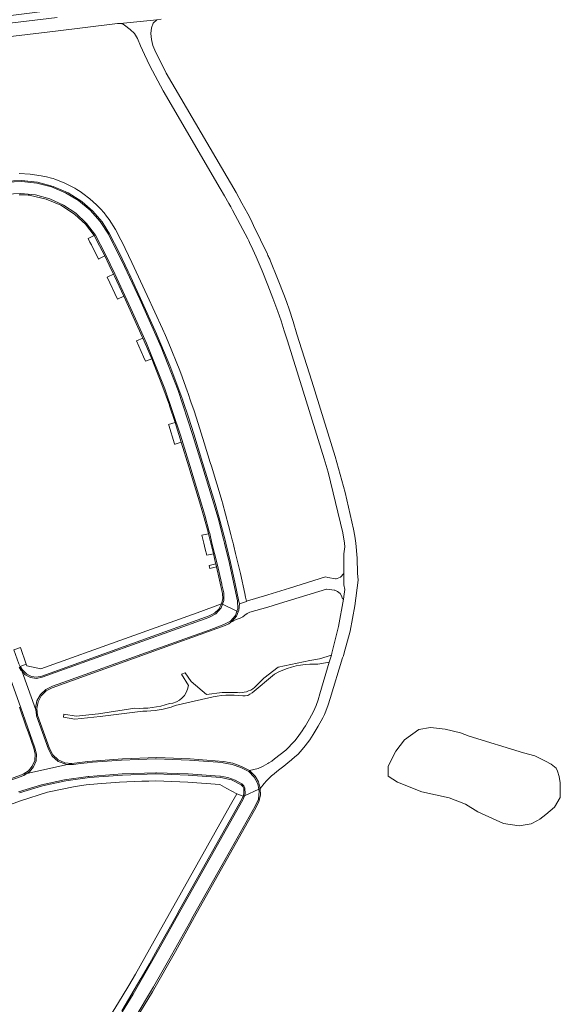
# Model space of a CAD drawing. Header units: metres. Extents: x 166325 to 190320, y 381923 to 404576.
# Tile 149 of 256: x 167931 to 168081, y 387372 to 387645. Entities that reach past the tile are written whole.
import ezdxf

# ---------------------------------------------------------------- set-up
doc = ezdxf.new("R2010")
doc.units = ezdxf.units.M
for name, color, linetype, lineweight in [('B-WE-OG-WATER_MEER-GV', 8, 'Continuous', 18), ('B-WE-VH-VERHARDING_ASFALT-GV', 8, 'Continuous', 18), ('B-WE-VH-VERHARDING_BETONSTRAATSTEEN-GV', 8, 'Continuous', 18), ('B-WE-VH-VERHARDING_FUNDERING_ZAND-GV', 8, 'Continuous', 18)]:
    doc.layers.add(name, color=color, linetype=linetype, lineweight=lineweight)

msp = doc.modelspace()

# ---------------------------------------------------------------- linework, layer by layer
at = {"layer": 'B-WE-OG-WATER_MEER-GV', "flags": 128}
msp.add_lwpolyline([(168080.476, 387436.63), (168080.12, 387437.478), (168078.65, 387438.632), (168077.114, 387439.415), (168074.118, 387440.889), (168071.047, 387441.788), (168055.869, 387446.351), (168053.518, 387447.325), (168049.278, 387448.344), (168045.126, 387448.818), (168041.962, 387448.263), (168037.971, 387445.411), (168035.566, 387442.255), (168033.373, 387438.066), (168033.415, 387435.32), (168036.025, 387433.656), (168042.78, 387430.971), (168050.354, 387429.273), (168054.931, 387427.535), (168058.33, 387425.387), (168065.469, 387422.157), (168069.799, 387421.461), (168073.147, 387422.077), (168074.85, 387422.952), (168075.562, 387423.318), (168077.208, 387424.676), (168079.612, 387426.714), (168081.179, 387429.379), (168081.179, 387432.044), (168081.232, 387433.455), (168080.918, 387435.205)], close=True, dxfattribs=at)
at = {"layer": 'B-WE-VH-VERHARDING_ASFALT-GV', "flags": 128}
for points in [[(167824.731, 387648.882), (167843.288, 387642.684), (167851.949, 387640.083), (167859.107, 387638.233), (167859.573, 387637.978), (167863.6, 387637.127), (167863.933, 387637.23), (167868.267, 387636.685), (167875.461, 387636.048), (167883.699, 387635.908), (167892.996, 387636.601), (167904.8, 387637.85), (167921.45, 387639.844), (167940.995, 387642.162), (167958.259, 387644.217), (167958.975, 387644.287), (167969.142, 387645.265), (167970.345, 387645.502)], [(167941.43, 387645.889), (167922.04, 387643.578), (167904.717, 387641.555), (167893.554, 387640.343), (167885.365, 387639.667), (167880.493, 387639.601), (167879.93, 387639.82), (167877.218, 387639.926), (167870.982, 387640.373), (167870.418, 387640.175), (167869.049, 387640.276), (167861.003, 387641.571), (167852.082, 387643.74), (167844.285, 387646.201)]]:
    msp.add_lwpolyline(points, dxfattribs=at)
msp.add_lwpolyline([(167992.788, 387594.394), (167991.145, 387597.316), (167971.75, 387630.442), (167968.569, 387636.812), (167968.074, 387638.17), (167967.641, 387639.82), (167967.52, 387641.506), (167967.633, 387643.062), (167968.157, 387644.361), (167969.142, 387645.265), (167958.975, 387644.287), (167959.742, 387644.097), (167960.19, 387643.765), (167961.763, 387642.597), (167962.923, 387641.456), (167963.738, 387640.075), (167964.568, 387638.092), (167965.733, 387635.641), (167967.172, 387632.549), (167970.946, 387625.551), (167986.745, 387598.452), (167987.967, 387596.372), (167989.174, 387594.282), (167989.698, 387593.347), (167990.207, 387592.404), (167992.306, 387588.422), (167994.399, 387584.437), (167994.656, 387583.94), (167994.907, 387583.439), (167995.855, 387581.473), (167996.766, 387579.489), (167998.431, 387575.588), (168000, 387571.648), (168001.385, 387567.977), (168002.764, 387564.304), (168003.233, 387563.007), (168003.672, 387561.7), (168004.558, 387558.909), (168005.413, 387556.108), (168009.796, 387542.213), (168015.636, 387523.408), (168016.742, 387519.658), (168020.835, 387502.82), (168021.234, 387500), (168021.387, 387498.917), (168021.072, 387496.988), (168021.088, 387491.582), (168021.097, 387488.369), (168021.343, 387487.138), (168021.161, 387485.8), (168020.965, 387484.463), (168019.593, 387476.884), (168017.791, 387469.395), (168017.638, 387468.884), (168017.049, 387466.921), (168014.411, 387458.123), (168013.934, 387456.5), (168013.392, 387454.897), (168013.045, 387454.042), (168012.635, 387453.215), (168011.541, 387451.237), (168010.419, 387449.276), (168009.994, 387448.578), (168009.543, 387447.896), (168008.565, 387446.541), (168007.532, 387445.226), (168006.672, 387444.23), (168005.761, 387443.279), (168005.355, 387442.894), (168004.932, 387442.528), (168003.407, 387441.283), (168001.866, 387440.057), (168001.068, 387439.474), (168000.232, 387438.947), (168000, 387438.813), (167998.682, 387438.089), (167997.337, 387437.417), (167994.882, 387436.822), (167994.985, 387436.757), (167995.088, 387436.691), (167996.424, 387435.329), (167997.372, 387433.675), (167997.872, 387431.834), (167998.254, 387432.362), (167998.647, 387432.881), (167998.85, 387433.131), (167999.063, 387433.372), (167999.53, 387433.875), (168000, 387434.375), (168000.349, 387434.744), (168000.7, 387435.111), (168000.825, 387435.235), (168000.958, 387435.351), (168001.346, 387435.665), (168001.74, 387435.973), (168002.523, 387436.578), (168003.3, 387437.191), (168004.418, 387438.086), (168005.53, 387438.989), (168006.511, 387439.797), (168007.486, 387440.612), (168008.285, 387441.341), (168009.024, 387442.131), (168010.348, 387443.728), (168011.605, 387445.378), (168012.102, 387446.093), (168012.565, 387446.83), (168013.914, 387449.129), (168015.227, 387451.448), (168015.693, 387452.362), (168016.094, 387453.306), (168016.729, 387455.073), (168017.296, 387456.864), (168020.694, 387468.1), (168021.002, 387468.661), (168021.224, 387469.497), (168022.838, 387475.565), (168024.187, 387482.582), (168025.04, 387489.675), (168024.846, 387491.64), (168024.777, 387495.828), (168024.401, 387500), (168024.121, 387501.932), (168023.776, 387503.853), (168021.441, 387514.002), (168018.726, 387524.056), (168012.185, 387544.999), (168008.061, 387558.017), (168006.994, 387561.511), (168005.874, 387564.988), (168005.249, 387566.79), (168004.571, 387568.573), (168002.636, 387573.435), (168000.692, 387578.293), (168000.487, 387578.789), (168000.274, 387579.281), (168000.138, 387579.583), (168000, 387579.884), (167999.862, 387580.178), (167997.951, 387584.199), (167996.034, 387588.217), (167995.233, 387589.844), (167994.394, 387591.451)], close=True, dxfattribs=at)
at = {"layer": 'B-WE-VH-VERHARDING_BETONSTRAATSTEEN-GV', "flags": 128}
for points in [[(167927.074, 387600.502), (167931.559, 387600.68), (167936.02, 387600.184), (167940.357, 387599.023), (167944.469, 387597.225), (167948.266, 387594.83), (167948.399, 387594.719), (167951.36, 387592.159), (167953.917, 387589.196), (167956.017, 387585.893), (167958.636, 387580.672), (167961.155, 387575.403), (167961.413, 387574.833), (167965.106, 387566.889), (167968.723, 387558.91), (167968.783, 387558.761), (167972.787, 387549.324), (167976.356, 387539.715), (167976.351, 387539.541), (167977.924, 387534.955), (167979.387, 387530.332), (167981.861, 387522.356), (167985.35, 387510.99), (167986.485, 387507.017), (167988.036, 387501.141), (167988.318, 387500), (167989.593, 387494.579), (167990.827, 387489.149), (167991.966, 387483.807), (167992.089, 387483.169), (167994.024, 387483.771), (167994.037, 387483.899), (167993.815, 387484.954), (167993.59, 387486.008), (167992.354, 387491.566), (167991.04, 387497.107), (167990.541, 387499.121), (167990.436, 387499.561), (167990.315, 387500), (167990.091, 387500.941), (167989.72, 387502.35), (167989.05, 387504.891), (167987.387, 387511.194), (167987.298, 387511.53), (167984.31, 387521.316), (167983.997, 387522.331), (167982.281, 387527.831), (167980.583, 387533.226), (167979.482, 387536.675), (167978.618, 387539.225), (167977.734, 387541.768), (167977.64, 387542.032), (167977.547, 387542.296), (167976.722, 387544.555), (167976.153, 387546.114), (167975.493, 387547.921), (167972.306, 387555.838), (167971.505, 387557.666), (167970.682, 387559.484), (167966.489, 387568.735), (167962.191, 387577.937), (167961.274, 387579.875), (167960.341, 387581.806), (167959.759, 387582.99), (167959.17, 387584.171), (167957.672, 387587.087), (167955.896, 387589.842), (167955.199, 387590.771), (167954.468, 387591.672), (167953.453, 387592.818), (167952.383, 387593.912), (167950.535, 387595.571), (167948.561, 387597.077), (167948.2, 387597.327), (167947.835, 387597.571), (167947.377, 387597.875), (167946.913, 387598.171), (167946.375, 387598.501), (167945.831, 387598.819), (167943.383, 387600.054), (167940.826, 387601.041), (167940.369, 387601.188), (167939.909, 387601.327), (167938.484, 387601.673), (167937.047, 387601.966), (167933.991, 387602.407), (167930.909, 387602.608)], [(167927.405, 387600.189), (167931.609, 387600.385), (167935.796, 387599.958), (167939.874, 387598.918), (167943.754, 387597.288), (167947.351, 387595.103), (167950.586, 387592.41), (167953.388, 387589.27), (167955.696, 387585.751), (167960.127, 387576.764), (167964.385, 387567.694), (167967.375, 387561.039), (167970.342, 387554.374), (167975.023, 387542.365), (167979.082, 387530.132), (167981.588, 387522.094), (167985.007, 387510.895), (167986.147, 387506.924), (167987.697, 387501.054), (167987.957, 387500), (167989.303, 387494.362), (167990.57, 387488.706), (167991.593, 387483.953), (167991.658, 387481.881), (167991.372, 387481.067), (167991.763, 387480.878), (167991.96, 387481.365), (167992.089, 387483.169), (167991.966, 387483.807), (167990.827, 387489.149), (167989.593, 387494.579), (167988.318, 387500), (167988.036, 387501.141), (167986.485, 387507.017), (167985.35, 387510.99), (167981.861, 387522.356), (167979.387, 387530.332), (167977.924, 387534.955), (167976.351, 387539.541), (167976.356, 387539.715), (167972.787, 387549.324), (167968.783, 387558.761), (167968.723, 387558.91), (167965.106, 387566.889), (167961.413, 387574.833), (167961.155, 387575.403), (167958.636, 387580.672), (167956.017, 387585.893), (167953.917, 387589.196), (167951.36, 387592.159), (167948.399, 387594.719), (167948.266, 387594.83), (167944.469, 387597.225), (167940.357, 387599.023), (167936.02, 387600.184), (167931.559, 387600.68), (167927.074, 387600.502)], [(167927.244, 387596.832), (167931.361, 387597.079), (167935.464, 387596.655), (167939.444, 387595.572), (167943.196, 387593.859), (167946.621, 387591.56), (167949.627, 387588.736), (167952.137, 387585.463), (167954.851, 387580.157), (167957.433, 387574.786), (167961.908, 387565.174), (167966.282, 387555.516), (167971.352, 387542.872), (167975.684, 387529.956), (167978.322, 387521.506), (167981.664, 387510.566), (167982.471, 387507.719), (167983.699, 387503.142), (167983.822, 387502.639), (167984.466, 387500), (167985.865, 387494.284), (167987.198, 387488.552), (167987.224, 387488.379), (167987.709, 387486.203), (167987.738, 387484.027), (167987.359, 387483.003), (167991.372, 387481.067), (167991.658, 387481.881), (167991.593, 387483.953), (167990.57, 387488.706), (167989.303, 387494.362), (167987.957, 387500), (167987.697, 387501.054), (167986.147, 387506.924), (167985.007, 387510.895), (167981.588, 387522.094), (167979.082, 387530.132), (167975.023, 387542.365), (167970.342, 387554.374), (167967.375, 387561.039), (167964.385, 387567.694), (167960.127, 387576.764), (167955.696, 387585.751), (167953.388, 387589.27), (167950.586, 387592.41), (167947.351, 387595.103), (167943.754, 387597.288), (167939.874, 387598.918), (167935.796, 387599.958), (167931.609, 387600.385), (167927.405, 387600.189)], [(167930.923, 387596.707), (167932.247, 387596.649), (167933.383, 387596.6), (167933.724, 387596.56), (167934.065, 387596.515), (167938.405, 387595.519), (167942.502, 387593.775), (167946.228, 387591.336), (167946.358, 387591.233), (167949.34, 387588.567), (167951.766, 387585.386), (167953.229, 387582.572), (167954.658, 387579.741), (167955.904, 387577.197), (167957.121, 387574.638), (167957.357, 387574.127), (167959.966, 387568.555), (167965.176, 387557.11), (167965.27, 387556.9), (167967.236, 387552.451), (167967.745, 387551.195), (167970.561, 387543.997), (167972.621, 387538.257), (167972.672, 387538.076), (167974.209, 387533.48), (167975.938, 387528.036), (167978.05, 387521.204), (167981.301, 387510.508), (167982.134, 387507.625), (167983.36, 387503.055), (167983.482, 387502.556), (167984.106, 387500), (167984.489, 387498.52), (167984.866, 387497.039), (167985.477, 387494.464), (167985.54, 387494.196), (167985.726, 387493.398), (167986.587, 387489.673), (167987.394, 387485.972), (167987.451, 387484.524), (167987.138, 387483.11), (167987.359, 387483.003), (167987.738, 387484.027), (167987.709, 387486.203), (167987.224, 387488.379), (167987.198, 387488.552), (167985.865, 387494.284), (167984.466, 387500), (167983.822, 387502.639), (167983.699, 387503.142), (167982.471, 387507.719), (167981.664, 387510.566), (167978.322, 387521.506), (167975.684, 387529.956), (167971.352, 387542.872), (167966.282, 387555.516), (167961.908, 387565.174), (167957.433, 387574.786), (167954.851, 387580.157), (167952.137, 387585.463), (167949.627, 387588.736), (167946.621, 387591.56), (167943.196, 387593.859), (167939.444, 387595.572), (167935.464, 387596.655), (167931.361, 387597.079), (167927.244, 387596.832)], [(167918.59, 387489.741), (167931.28, 387454.514), (167932.552, 387450.862), (167935.283, 387443.192), (167935.725, 387441.406), (167935.594, 387439.57), (167934.904, 387437.864), (167933.722, 387436.454), (167933.058, 387436.038), (167944.355, 387438.57), (167943.824, 387438.582), (167941.763, 387439.38), (167940.095, 387440.83), (167939.018, 387442.76), (167935.732, 387452.016), (167935.667, 387452.186), (167935.503, 387453.672), (167931.603, 387464.504), (167931.469, 387464.645), (167930.904, 387465.507)], [(167930.949, 387454.411), (167932.856, 387448.992), (167933.352, 387447.606), (167934.959, 387443.036), (167935.343, 387441.358), (167935.203, 387439.643), (167934.551, 387438.05), (167933.449, 387436.728), (167931.999, 387435.801), (167933.058, 387436.038), (167933.722, 387436.454), (167934.904, 387437.864), (167935.594, 387439.57), (167935.725, 387441.406), (167935.283, 387443.192), (167932.552, 387450.862), (167931.28, 387454.514), (167918.59, 387489.741)], [(167930.904, 387465.507), (167931.469, 387464.645), (167931.603, 387464.504), (167931.148, 387465.766), (167930.971, 387466.129)], [(167930.725, 387430.908), (167937.056, 387432.862), (167943.524, 387434.295), (167950.087, 387435.2), (167950.231, 387435.226), (167959.521, 387435.957), (167968.835, 387436.235), (167969.017, 387436.242), (167977.838, 387435.958), (167986.637, 387435.261), (167986.817, 387435.241), (167988.906, 387434.905), (167990.905, 387434.214), (167992.756, 387433.189), (167993.286, 387432.647), (167993.608, 387431.961), (167993.679, 387430.373), (167993.485, 387429.857), (167997.5, 387431.666), (167997.225, 387433.152), (167996.222, 387435.044), (167994.697, 387436.549), (167992.454, 387437.726), (167990.061, 387438.554), (167987.57, 387439.013), (167987.402, 387439.035), (167978.204, 387439.761), (167968.982, 387440.077), (167968.77, 387440.091), (167959.336, 387439.772), (167949.926, 387439.037), (167949.753, 387439.025), (167947.892, 387438.788), (167946.034, 387438.532), (167944.355, 387438.57), (167933.058, 387436.038), (167932.162, 387435.477), (167883.762, 387418.068)], [(167883.762, 387418.068), (167932.162, 387435.477), (167933.058, 387436.038), (167931.999, 387435.801), (167928.76, 387434.611)], [(167927.441, 387427.067), (167931.308, 387428.467), (167938.769, 387430.804), (167946.424, 387432.39), (167949.519, 387432.843), (167952.631, 387433.155), (167958.796, 387433.607), (167964.972, 387433.885), (167966.914, 387433.939), (167968.857, 387433.948), (167977.775, 387433.654), (167986.67, 387432.943), (167988.581, 387431.896), (167991.347, 387430.373), (167993.089, 387429.733), (167993.336, 387430.401), (167993.275, 387431.843), (167992.992, 387432.44), (167992.527, 387432.909), (167989.859, 387434.264), (167986.931, 387434.881), (167977.876, 387435.604), (167968.797, 387435.893), (167959.623, 387435.606), (167950.472, 387434.896), (167943.873, 387434), (167937.368, 387432.577), (167930.999, 387430.634)], [(167930.999, 387430.634), (167937.368, 387432.577), (167943.873, 387434), (167950.472, 387434.896), (167959.623, 387435.606), (167968.797, 387435.893), (167977.876, 387435.604), (167986.931, 387434.881), (167989.859, 387434.264), (167992.527, 387432.909), (167992.992, 387432.44), (167993.275, 387431.843), (167993.336, 387430.401), (167993.089, 387429.733), (167993.156, 387429.708), (167993.485, 387429.857), (167993.679, 387430.373), (167993.608, 387431.961), (167993.286, 387432.647), (167992.756, 387433.189), (167990.905, 387434.214), (167988.906, 387434.905), (167986.817, 387435.241), (167986.637, 387435.261), (167977.838, 387435.958), (167969.017, 387436.242), (167968.835, 387436.235), (167959.521, 387435.957), (167950.231, 387435.226), (167950.087, 387435.2), (167943.524, 387434.295), (167937.056, 387432.862), (167930.725, 387430.908)], [(167962.839, 387367.821), (167968.196, 387376.798), (167968.279, 387376.947), (167972.369, 387384.154), (167978.212, 387394.51), (167979.262, 387396.403), (167987.295, 387410.672), (167996.469, 387426.969), (167997.355, 387428.919), (167997.615, 387431.046), (167997.5, 387431.666), (167993.485, 387429.857), (167993.121, 387428.884), (167993.03, 387428.723), (167983.981, 387412.644), (167975.846, 387398.149), (167969.615, 387387.052), (167962.592, 387374.794), (167955.178, 387362.769)], [(167961.313, 387364.446), (167967.98, 387375.44), (167974.321, 387386.626), (167979.577, 387396.267), (167996.701, 387426.697), (167997.502, 387428.298), (167997.9, 387430.044), (167997.872, 387431.834), (167997.5, 387431.666), (167997.615, 387431.046), (167997.355, 387428.919), (167996.469, 387426.969), (167987.295, 387410.672), (167979.262, 387396.403), (167978.212, 387394.51), (167972.369, 387384.154), (167968.279, 387376.947), (167968.196, 387376.798), (167962.839, 387367.821)], [(167955.178, 387362.769), (167962.592, 387374.794), (167969.615, 387387.052), (167975.846, 387398.149), (167983.981, 387412.644), (167993.03, 387428.723), (167993.121, 387428.884), (167993.485, 387429.857), (167993.156, 387429.708), (167993.089, 387429.733), (167992.835, 387429.048), (167975.573, 387398.361), (167974.497, 387396.428), (167969.331, 387387.234), (167967.073, 387383.228), (167964.8, 387379.23), (167964.714, 387379.107), (167959.406, 387370.138)], [(167959.406, 387370.138), (167964.714, 387379.107), (167964.8, 387379.23), (167967.073, 387383.228), (167969.331, 387387.234), (167974.497, 387396.428), (167975.573, 387398.361), (167992.835, 387429.048), (167993.089, 387429.733), (167991.347, 387430.373), (167989.61, 387427.282), (167973.883, 387399.329), (167970.995, 387394.198), (167963.169, 387380.321), (167961.351, 387377.198), (167959.486, 387374.104), (167955.256, 387367.174)]]:
    msp.add_lwpolyline(points, dxfattribs=at)
for points in [[(167954.658, 387579.741), (167953.229, 387582.572), (167951.766, 387585.386), (167950.045, 387584.522), (167950.534, 387583.571), (167950.947, 387582.766), (167952.959, 387578.852), (167953.068, 387578.909)], [(167955.381, 387573.829), (167958.24, 387567.724), (167959.966, 387568.555), (167957.357, 387574.127), (167957.121, 387574.638), (167955.492, 387573.881)], [(167967.236, 387552.451), (167965.27, 387556.9), (167963.458, 387556.152), (167965.478, 387551.727), (167965.986, 387550.482), (167967.745, 387551.195)], [(167974.121, 387527.448), (167974.244, 387527.488), (167975.938, 387528.036), (167974.209, 387533.48), (167972.395, 387532.947), (167972.431, 387532.779), (167974.092, 387527.517)], [(167981.645, 387502.168), (167982.178, 387500), (167982.601, 387498.31), (167983.011, 387496.617), (167984.866, 387497.039), (167984.489, 387498.52), (167984.106, 387500), (167983.482, 387502.556)], [(167985.54, 387494.196), (167983.669, 387493.746), (167983.853, 387492.944), (167985.726, 387493.398)], [(167994.037, 387483.899), (167994.024, 387483.771), (167992.089, 387483.169), (167991.96, 387481.365), (167991.763, 387480.878), (167991.28, 387479.688), (167990.115, 387478.304), (167990.203, 387478.209), (167991.175, 387478.819), (167992.266, 387479.176), (167992.991, 387479.49), (167993.599, 387479.994), (167994.257, 387480.487), (167995.011, 387480.815), (168000, 387482.254), (168003.199, 387483.2), (168016.274, 387487.232), (168016.323, 387487.247), (168018.448, 387486.901), (168018.555, 387486.884), (168019.36, 387486.54), (168020.111, 387485.992), (168020.481, 387485.398), (168020.766, 387484.561), (168020.965, 387484.463), (168021.161, 387485.8), (168021.343, 387487.138), (168021.097, 387488.369), (168021.088, 387491.582), (168020.131, 387490.562), (168019.209, 387490.163), (168018.992, 387490.111), (168018.809, 387490.067), (168016.605, 387490.486), (168016.013, 387490.599), (168005.987, 387487.492), (168000, 387485.654)], [(167931.148, 387465.766), (167931.603, 387464.504), (167932.604, 387463.444), (167934.069, 387462.677), (167935.703, 387462.429), (167937.329, 387462.727), (167942.178, 387464.499), (167964.981, 387472.689), (167982.551, 387478.986), (167983.606, 387479.356), (167985.539, 387480.356), (167986.981, 387481.986), (167987.359, 387483.003), (167987.138, 387483.11), (167986.345, 387481.666), (167985.165, 387480.516), (167983.701, 387479.76), (167964.653, 387472.922), (167937.157, 387463.051), (167935.746, 387462.763), (167934.318, 387462.949), (167933.028, 387463.59), (167932.342, 387464.213), (167931.723, 387464.903), (167931.415, 387465.321)], [(167931.148, 387465.766), (167931.415, 387465.321), (167931.723, 387464.903), (167932.342, 387464.213), (167933.028, 387463.59), (167934.318, 387462.949), (167935.746, 387462.763), (167937.157, 387463.051), (167964.653, 387472.922), (167983.701, 387479.76), (167985.165, 387480.516), (167986.345, 387481.666), (167987.138, 387483.11), (167980.333, 387480.67), (167960.195, 387473.449), (167936.898, 387465.096), (167933.065, 387465.917), (167932.935, 387466.238), (167932.87, 387466.386)], [(167931.603, 387464.504), (167935.503, 387453.672), (167935.445, 387454.203), (167935.844, 387456.193), (167936.827, 387457.968), (167938.302, 387459.362), (167940.13, 387460.243), (167943.061, 387461.293), (167966.282, 387469.611), (167983.64, 387475.861), (167987.798, 387477.364), (167989.623, 387478.348), (167990.97, 387479.924), (167991.372, 387481.067), (167987.359, 387483.003), (167986.981, 387481.986), (167985.539, 387480.356), (167983.606, 387479.356), (167982.551, 387478.986), (167964.981, 387472.689), (167942.178, 387464.499), (167937.329, 387462.727), (167935.703, 387462.429), (167934.069, 387462.677), (167932.604, 387463.444)], [(167991.763, 387480.878), (167991.372, 387481.067), (167990.97, 387479.924), (167989.623, 387478.348), (167987.798, 387477.364), (167983.64, 387475.861), (167966.282, 387469.611), (167943.061, 387461.293), (167940.13, 387460.243), (167938.302, 387459.362), (167936.827, 387457.968), (167935.844, 387456.193), (167935.445, 387454.203), (167935.503, 387453.672), (167936.017, 387452.245), (167935.811, 387454.118), (167936.166, 387455.968), (167937.049, 387457.632), (167938.382, 387458.963), (167940.048, 387459.843), (167966.018, 387469.163), (167988.136, 387477.112), (167989.184, 387477.611), (167990.115, 387478.304), (167991.28, 387479.688)], [(167931.222, 387471.03), (167929.423, 387470.368), (167930.82, 387466.503), (167930.971, 387466.129), (167931.148, 387465.766), (167932.87, 387466.386)], [(167944.355, 387438.57), (167945.522, 387438.832), (167943.543, 387439.033), (167941.731, 387439.853), (167940.274, 387441.208), (167939.324, 387442.956), (167936.017, 387452.245), (167935.503, 387453.672), (167935.667, 387452.186), (167935.732, 387452.016), (167939.018, 387442.76), (167940.095, 387440.83), (167941.763, 387439.38), (167943.824, 387438.582)], [(167944.355, 387438.57), (167946.034, 387438.532), (167947.892, 387438.788), (167949.753, 387439.025), (167949.926, 387439.037), (167959.336, 387439.772), (167968.77, 387440.091), (167968.982, 387440.077), (167978.204, 387439.761), (167987.402, 387439.035), (167987.57, 387439.013), (167990.061, 387438.554), (167992.454, 387437.726), (167994.697, 387436.549), (167996.222, 387435.044), (167997.225, 387433.152), (167997.5, 387431.666), (167997.872, 387431.834), (167997.372, 387433.675), (167996.424, 387435.329), (167995.088, 387436.691), (167994.985, 387436.757), (167994.882, 387436.822), (167992.62, 387438.011), (167990.208, 387438.856), (167987.698, 387439.338), (167978.445, 387440.097), (167969.166, 387440.426), (167959.57, 387440.131), (167949.998, 387439.383), (167947.758, 387439.126), (167945.522, 387438.832)]]:
    msp.add_lwpolyline(points, close=True, dxfattribs=at)
at = {"layer": 'B-WE-VH-VERHARDING_FUNDERING_ZAND-GV', "flags": 128}
for points in [[(167944.701, 387648.508), (167899.303, 387642.781), (167879.53, 387641.001), (167867.277, 387641.631), (167857.109, 387643.234), (167844.285, 387646.201), (167852.082, 387643.74), (167861.003, 387641.571), (167869.049, 387640.276), (167870.418, 387640.175), (167870.982, 387640.373), (167877.218, 387639.926), (167879.93, 387639.82), (167880.493, 387639.601), (167885.365, 387639.667), (167893.554, 387640.343), (167904.717, 387641.555), (167922.04, 387643.578), (167941.43, 387645.889)], [(168011.641, 387466.404), (168013.892, 387466.392), (168017.049, 387466.921), (168017.638, 387468.884), (168014.288, 387467.908), (168011.64, 387467.366), (168002.843, 387465.567), (167998.912, 387462.533), (167996.291, 387459.907)], [(167991.521, 387458.503), (167987.257, 387458.553), (167982.977, 387458.005), (167978.693, 387461.592), (167976.992, 387463.957), (167976.007, 387463.609), (167977.896, 387460.469)], [(167995.579, 387458.41), (168001.857, 387463.641)], [(167974.205, 387454.871), (167983.628, 387457.014)], [(167963.015, 387454.159), (167952.967, 387452.564), (167946.738, 387451.985), (167943.271, 387452.53), (167943.203, 387451.648), (167946.372, 387451.105), (167953.391, 387451.872), (167965.206, 387453.325)]]:
    msp.add_lwpolyline(points, dxfattribs=at)
at = {"layer": 'B-WE-VH-VERHARDING_FUNDERING_ZAND-GV'}
for points in [[(168001.857, 387463.641, -0.1156131), (168011.641, 387466.404)], [(167977.896, 387460.469, -0.3619431), (167972.62, 387455.42)], [(167996.291, 387459.907, -0.1999546), (167991.521, 387458.503)], [(167993.019, 387457.568, 0.2039423), (167995.579, 387458.41)], [(167983.628, 387457.014, -0.097334), (167993.019, 387457.568)], [(167972.62, 387455.42, -0.0948384), (167963.015, 387454.159)], [(167965.206, 387453.325, 0.0977853), (167974.205, 387454.871)]]:
    msp.add_lwpolyline(points, format="xyb", dxfattribs=at)

doc.saveas('drawing.dxf')
